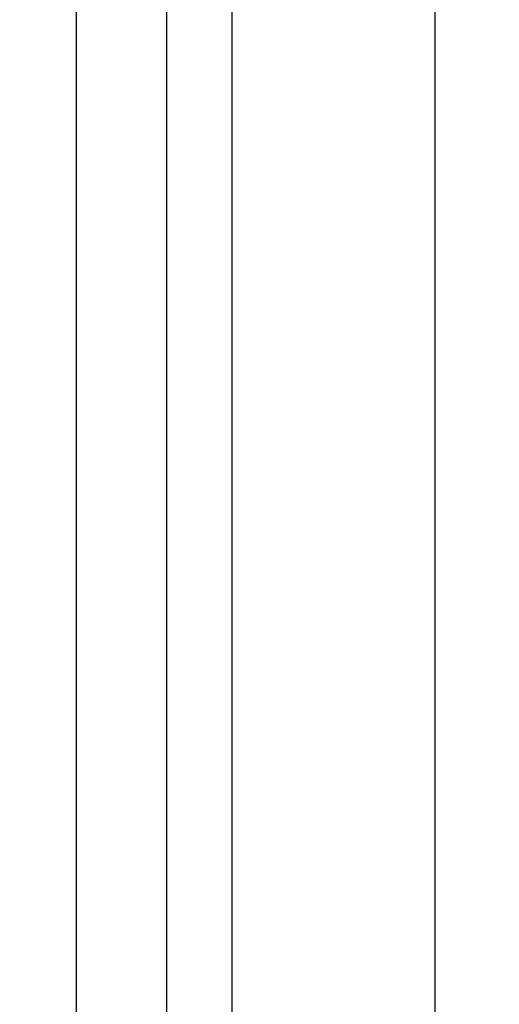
# Model space of a CAD drawing. Header units: millimetres. Extents: x 1055 to 2818, y 673 to 2898.
# Tile 21 of 44: x 1909 to 1930, y 1840 to 1884. Entities that reach past the tile are written whole.
import ezdxf

# ---------------------------------------------------------------- set-up
doc = ezdxf.new("R2010")
doc.units = ezdxf.units.MM

msp = doc.modelspace()

# ---------------------------------------------------------------- linework, layer by layer
at = {"color": 7, "linetype": 'Continuous', "lineweight": 25}
for p, q in [((1911.06, 693.482), (1911.06, 2073.482)), ((1915.048, 693.482), (1915.048, 2073.482)), ((1917.928, 693.482), (1917.928, 2073.482)), ((1926.899, 693.482), (1926.899, 2073.482))]:
    msp.add_line(p, q, dxfattribs=at)
for radius, start, end in [(497, 94.47223, 263.06609), (394.279, 95.56318, 178.61935), (394, 95.61223, 178.61837)]:
    msp.add_arc((1967.952, 1773.482), radius, start, end, dxfattribs=at)
at = {"color": 1, "linetype": 'Continuous', "lineweight": 25}
for radius, start, end in [(496.2, 94.47946, 263.05486), (491.207, 94.52509, 262.98391), (433.476, 95.16191, 262.0438), (426.405, 95.24775, 261.91098)]:
    msp.add_arc((1967.952, 1773.482), radius, start, end, dxfattribs=at)

doc.saveas('drawing.dxf')
